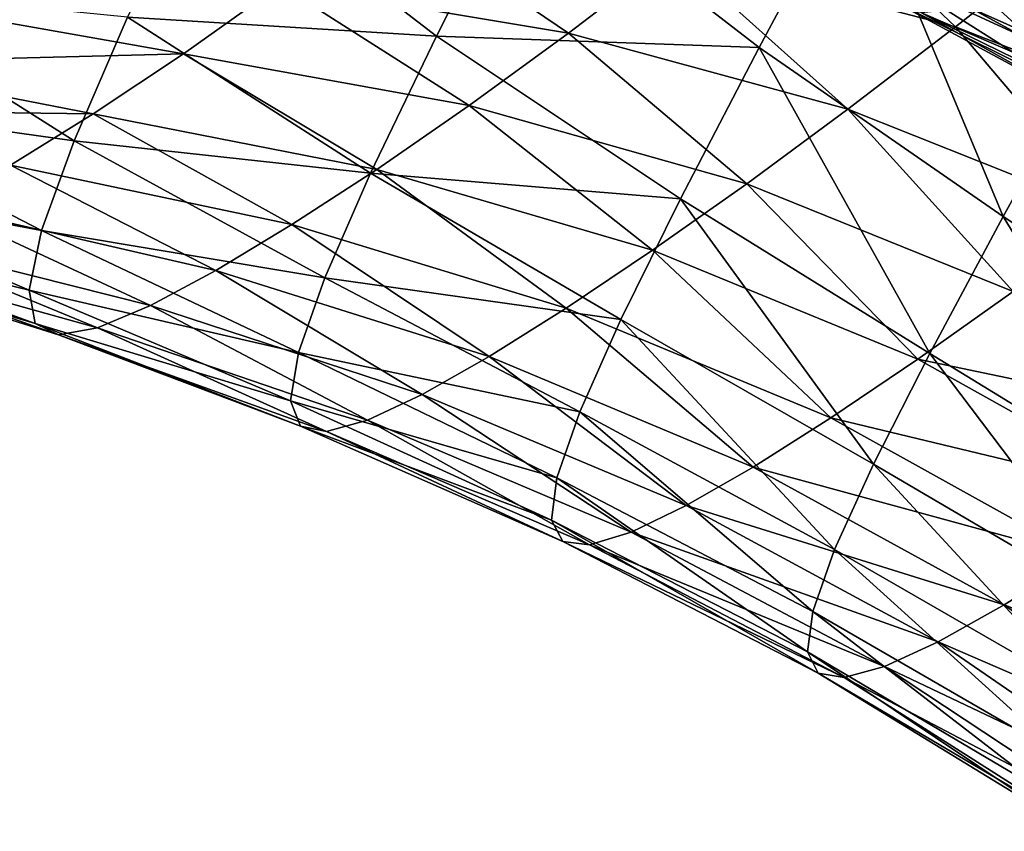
# Model space of a CAD drawing. Header units: metres. Extents: x -105 to 105, y -117 to 62.
# Tile 145 of 256: x -32.9 to -27.89, y -21.51 to -17.37. Entities that reach past the tile are written whole.
import ezdxf

# ---------------------------------------------------------------- set-up
doc = ezdxf.new("R2010")
doc.units = ezdxf.units.M
doc.layers.add('solid_509432_AD150_SW0001', color=7, linetype='CONTINUOUS')

msp = doc.modelspace()

# ---------------------------------------------------------------- linework, layer by layer
at = {"layer": 'solid_509432_AD150_SW0001'}
for points in [[(-28.047535, -15.503146, 14.29845), (-28.638477, -16.587442, 13.476306), (-27.428307, -17.54027, 13.575845)], [(-28.047535, -15.503146, 14.29845), (-27.428307, -17.54027, 13.575845), (-26.879219, -16.569786, 14.380704)], [(-31.971006, -16.541304, 11.892796), (-32.35289, -17.360367, 10.837895), (-30.77824, -17.457968, 11.656704)], [(-31.971006, -16.541304, 11.892796), (-30.77824, -17.457968, 11.656704), (-30.338598, -16.583838, 12.640838)], [(-30.338598, -16.583838, 12.640838), (-30.77824, -17.457968, 11.656704), (-29.135078, -17.515907, 12.574124)], [(-30.338598, -16.583838, 12.640838), (-29.135078, -17.515907, 12.574124), (-28.638477, -16.587442, 13.476306)], [(-29.571192, -17.032532, -4.562232), (-29.006918, -16.581326, -5.653192), (-28.1343, -17.410135, -4.636511)], [(-28.638477, -16.587442, 13.476306), (-29.135078, -17.515907, 12.574124), (-27.891396, -18.376377, 12.689939)], [(-29.006918, -16.581326, -5.653192), (-27.554863, -16.953415, -5.709746), (-28.1343, -17.410135, -4.636511)], [(-28.638477, -16.587442, 13.476306), (-27.891396, -18.376377, 12.689939), (-27.428307, -17.54027, 13.575845)], [(-31.575491, -17.195436, -3.272272), (-31.054417, -16.798609, -4.430362), (-30.10673, -17.442312, -3.435773)], [(-31.054417, -16.798609, -4.430362), (-29.571192, -17.032532, -4.562232), (-30.10673, -17.442312, -3.435773)], [(-27.727613, -17.490498, 7.159037), (-28.432764, -17.16316, 6.851689), (-28.301308, -16.967716, 7.844779)], [(-27.884838, -17.184681, 7.916686), (-27.727613, -17.490498, 7.159037), (-28.301308, -16.967716, 7.844779)], [(-28.1343, -17.410135, -4.636511), (-27.554863, -16.953415, -5.709746), (-26.75872, -17.949011, -4.660576)], [(-30.10673, -17.442312, -3.435773), (-29.571192, -17.032532, -4.562232), (-28.682558, -17.82938, -3.528131)], [(-29.571192, -17.032532, -4.562232), (-28.1343, -17.410135, -4.636511), (-28.682558, -17.82938, -3.528131)], [(-32.067879, -17.547024, -2.083973), (-33.423878, -17.307589, -2.144959), (-31.575491, -17.195436, -3.272272)], [(-32.067879, -17.547024, -2.083973), (-31.575491, -17.195436, -3.272272), (-30.611813, -17.810444, -2.278737)], [(-31.575491, -17.195436, -3.272272), (-30.10673, -17.442312, -3.435773), (-30.611813, -17.810444, -2.278737)], [(-27.534389, -17.734879, 6.27954), (-28.434694, -17.288389, 5.781885), (-28.432764, -17.16316, 6.851689)], [(-27.727613, -17.490498, 7.159037), (-27.534389, -17.734879, 6.27954), (-28.432764, -17.16316, 6.851689)], [(-33.852734, -17.211895, 10.145433), (-34.065861, -17.788963, 8.982185), (-32.624657, -17.990355, 9.731405)], [(-33.852734, -17.211895, 10.145433), (-32.624657, -17.990355, 9.731405), (-32.35289, -17.360367, 10.837895)], [(-26.736794, -17.902187, 2.909617), (-27.709379, -17.20916, 2.231946), (-28.060759, -17.313442, 3.455357)], [(-27.305922, -17.898081, 5.277443), (-28.307253, -17.339352, 4.644538), (-28.434694, -17.288389, 5.781885)], [(-27.534389, -17.734879, 6.27954), (-27.305922, -17.898081, 5.277443), (-28.434694, -17.288389, 5.781885)], [(-32.067879, -17.547024, -2.083973), (-33.861992, -17.592793, -0.944736), (-33.423878, -17.307589, -2.144959)], [(-26.891529, -17.947702, 3.5376), (-28.060759, -17.313442, 3.455357), (-28.307253, -17.339352, 4.644538)], [(-27.038616, -17.960768, 4.14502), (-26.891529, -17.947702, 3.5376), (-28.307253, -17.339352, 4.644538)], [(-27.305922, -17.898081, 5.277443), (-27.038616, -17.960768, 4.14502), (-28.307253, -17.339352, 4.644538)], [(-26.891529, -17.947702, 3.5376), (-26.736794, -17.902187, 2.909617), (-28.060759, -17.313442, 3.455357)], [(-32.35289, -17.360367, 10.837895), (-32.624657, -17.990355, 9.731405), (-31.113838, -18.15608, 10.6109)], [(-32.35289, -17.360367, 10.837895), (-31.113838, -18.15608, 10.6109), (-30.77824, -17.457968, 11.656704)], [(-30.611813, -17.810444, -2.278737), (-30.10673, -17.442312, -3.435773), (-29.198133, -18.209345, -2.388716)], [(-30.10673, -17.442312, -3.435773), (-28.682558, -17.82938, -3.528131), (-29.198133, -18.209345, -2.388716)], [(-28.682558, -17.82938, -3.528131), (-28.1343, -17.410135, -4.636511), (-27.317909, -18.372561, -3.558361)], [(-28.1343, -17.410135, -4.636511), (-26.75872, -17.949011, -4.660576), (-27.317909, -18.372561, -3.558361)], [(-30.77824, -17.457968, 11.656704), (-31.113838, -18.15608, 10.6109), (-29.535482, -18.285919, 11.599716)], [(-30.77824, -17.457968, 11.656704), (-29.535482, -18.285919, 11.599716), (-29.135078, -17.515907, 12.574124)], [(-32.527672, -17.853788, -0.871973), (-33.861992, -17.592793, -0.944736), (-32.067879, -17.547024, -2.083973)], [(-32.527672, -17.853788, -0.871973), (-32.067879, -17.547024, -2.083973), (-31.083046, -18.136307, -1.096639)], [(-32.067879, -17.547024, -2.083973), (-30.611813, -17.810444, -2.278737), (-31.083046, -18.136307, -1.096639)], [(-29.135078, -17.515907, 12.574124), (-29.535482, -18.285919, 11.599716), (-28.266346, -19.07486, 11.728896)], [(-29.135078, -17.515907, 12.574124), (-28.266346, -19.07486, 11.728896), (-27.891396, -18.376377, 12.689939)], [(-27.428307, -17.54027, 13.575845), (-27.891396, -18.376377, 12.689939), (-26.62846, -19.203295, 13.00116)], [(-32.527672, -17.853788, -0.871973), (-34.266403, -17.831547, 0.27098), (-33.861992, -17.592793, -0.944736)], [(-34.065861, -17.788963, 8.982185), (-34.169422, -18.187878, 7.786894), (-32.790035, -18.447577, 8.584553)], [(-34.065861, -17.788963, 8.982185), (-32.790035, -18.447577, 8.584553), (-32.624657, -17.990355, 9.731405)], [(-32.949055, -18.114281, 0.357238), (-34.266403, -17.831547, 0.27098), (-32.527672, -17.853788, -0.871973)], [(-32.949055, -18.114281, 0.357238), (-32.527672, -17.853788, -0.871973), (-31.51536, -18.418026, 0.104755)], [(-32.527672, -17.853788, -0.871973), (-31.083046, -18.136307, -1.096639), (-31.51536, -18.418026, 0.104755)], [(-31.083046, -18.136307, -1.096639), (-30.611813, -17.810444, -2.278737), (-29.677979, -18.548113, -1.223029)], [(-30.611813, -17.810444, -2.278737), (-29.198133, -18.209345, -2.388716), (-29.677979, -18.548113, -1.223029)], [(-29.198133, -18.209345, -2.388716), (-28.682558, -17.82938, -3.528131), (-27.841665, -18.758266, -2.424412)], [(-28.682558, -17.82938, -3.528131), (-27.317909, -18.372561, -3.558361), (-27.841665, -18.758266, -2.424412)], [(-32.624657, -17.990355, 9.731405), (-32.790035, -18.447577, 8.584553), (-31.347233, -18.688639, 9.514334)], [(-32.624657, -17.990355, 9.731405), (-31.347233, -18.688639, 9.514334), (-31.113838, -18.15608, 10.6109)], [(-33.324318, -18.324078, 1.597676), (-32.949055, -18.114281, 0.357238), (-31.902071, -18.651613, 1.319755)], [(-32.949055, -18.114281, 0.357238), (-31.51536, -18.418026, 0.104755), (-31.902071, -18.651613, 1.319755)], [(-31.51536, -18.418026, 0.104755), (-31.083046, -18.136307, -1.096639), (-30.117554, -18.843012, -0.036274)], [(-31.083046, -18.136307, -1.096639), (-29.677979, -18.548113, -1.223029), (-30.117554, -18.843012, -0.036274)], [(-34.169422, -18.187878, 7.786894), (-34.170471, -18.432638, 6.568587), (-32.854137, -18.751333, 7.40703)], [(-34.169422, -18.187878, 7.786894), (-32.854137, -18.751333, 7.40703), (-32.790035, -18.447577, 8.584553)], [(-31.113838, -18.15608, 10.6109), (-31.347233, -18.688639, 9.514334), (-29.8396, -18.901484, 10.562484)], [(-31.113838, -18.15608, 10.6109), (-29.8396, -18.901484, 10.562484), (-29.535482, -18.285919, 11.599716)], [(-29.677979, -18.548113, -1.223029), (-29.198133, -18.209345, -2.388716), (-28.32719, -19.102816, -1.262926)], [(-29.198133, -18.209345, -2.388716), (-27.841665, -18.758266, -2.424412), (-28.32719, -19.102816, -1.262926)], [(-29.535482, -18.285919, 11.599716), (-29.8396, -18.901484, 10.562484), (-28.552536, -19.638187, 10.700832)], [(-29.535482, -18.285919, 11.599716), (-28.552536, -19.638187, 10.700832), (-28.266346, -19.07486, 11.728896)], [(-33.644173, -18.475012, 2.844027), (-33.324318, -18.324078, 1.597676), (-32.235081, -18.830301, 2.542929)], [(-33.324318, -18.324078, 1.597676), (-31.902071, -18.651613, 1.319755), (-32.235081, -18.830301, 2.542929)], [(-27.891396, -18.376377, 12.689939), (-28.266346, -19.07486, 11.728896), (-26.990273, -19.855339, 12.060212)], [(-27.891396, -18.376377, 12.689939), (-26.990273, -19.855339, 12.060212), (-26.62846, -19.203295, 13.00116)], [(-34.170471, -18.432638, 6.568587), (-32.823208, -18.922163, 6.207189), (-32.854137, -18.751333, 7.40703)], [(-34.170471, -18.432638, 6.568587), (-34.077164, -18.547426, 5.33467), (-32.823208, -18.922163, 6.207189)], [(-32.790035, -18.447577, 8.584553), (-32.854137, -18.751333, 7.40703), (-31.481642, -19.069923, 8.377201)], [(-32.790035, -18.447577, 8.584553), (-31.481642, -19.069923, 8.377201), (-31.347233, -18.688639, 9.514334)], [(-31.902071, -18.651613, 1.319755), (-31.51536, -18.418026, 0.104755), (-30.5109, -19.090008, 1.166105)], [(-31.51536, -18.418026, 0.104755), (-30.117554, -18.843012, -0.036274), (-30.5109, -19.090008, 1.166105)], [(-33.898502, -18.554893, 4.09135), (-33.644173, -18.475012, 2.844027), (-32.505501, -18.944221, 3.76895)], [(-33.644173, -18.475012, 2.844027), (-32.235081, -18.830301, 2.542929), (-32.505501, -18.944221, 3.76895)], [(-34.077164, -18.547426, 5.33467), (-32.704372, -18.980249, 4.992332), (-32.823208, -18.922163, 6.207189)], [(-34.077164, -18.547426, 5.33467), (-33.898502, -18.554893, 4.09135), (-32.704372, -18.980249, 4.992332)], [(-33.898502, -18.554893, 4.09135), (-32.505501, -18.944221, 3.76895), (-32.704372, -18.980249, 4.992332)], [(-30.117554, -18.843012, -0.036274), (-29.677979, -18.548113, -1.223029), (-28.770329, -19.402596, -0.078708)], [(-29.677979, -18.548113, -1.223029), (-28.32719, -19.102816, -1.262926), (-28.770329, -19.402596, -0.078708)], [(-32.235081, -18.830301, 2.542929), (-31.902071, -18.651613, 1.319755), (-30.850832, -19.28315, 2.378556)], [(-31.902071, -18.651613, 1.319755), (-30.5109, -19.090008, 1.166105), (-30.850832, -19.28315, 2.378556)], [(-31.347233, -18.688639, 9.514334), (-31.481642, -19.069923, 8.377201), (-30.048758, -19.371401, 9.472441)], [(-31.347233, -18.688639, 9.514334), (-30.048758, -19.371401, 9.472441), (-29.8396, -18.901484, 10.562484)], [(-32.854137, -18.751333, 7.40703), (-31.521414, -19.316339, 7.208712), (-31.481642, -19.069923, 8.377201)], [(-32.854137, -18.751333, 7.40703), (-32.823208, -18.922163, 6.207189), (-31.521414, -19.316339, 7.208712)], [(-28.32719, -19.102816, -1.262926), (-27.841665, -18.758266, -2.424412), (-26.564854, -19.471842, -2.381605)], [(-32.505501, -18.944221, 3.76895), (-32.235081, -18.830301, 2.542929), (-31.129475, -19.414238, 3.595348)], [(-32.235081, -18.830301, 2.542929), (-30.850832, -19.28315, 2.378556), (-31.129475, -19.414238, 3.595348)], [(-30.5109, -19.090008, 1.166105), (-30.117554, -18.843012, -0.036274), (-29.165668, -19.65328, 1.122922)], [(-30.117554, -18.843012, -0.036274), (-28.770329, -19.402596, -0.078708), (-29.165668, -19.65328, 1.122922)], [(-29.8396, -18.901484, 10.562484), (-30.048758, -19.371401, 9.472441), (-28.750544, -20.072962, 9.615105)], [(-29.8396, -18.901484, 10.562484), (-28.750544, -20.072962, 9.615105), (-28.552536, -19.638187, 10.700832)], [(-32.823208, -18.922163, 6.207189), (-31.471828, -19.445026, 6.017227), (-31.521414, -19.316339, 7.208712)], [(-32.823208, -18.922163, 6.207189), (-32.704372, -18.980249, 4.992332), (-31.471828, -19.445026, 6.017227)], [(-32.704372, -18.980249, 4.992332), (-32.505501, -18.944221, 3.76895), (-31.338936, -19.472589, 4.810415)], [(-32.505501, -18.944221, 3.76895), (-31.129475, -19.414238, 3.595348), (-31.338936, -19.472589, 4.810415)], [(-32.704372, -18.980249, 4.992332), (-31.338936, -19.472589, 4.810415), (-31.471828, -19.445026, 6.017227)], [(-31.481642, -19.069923, 8.377201), (-31.521414, -19.316339, 7.208712), (-30.165417, -19.707485, 8.339361)], [(-31.481642, -19.069923, 8.377201), (-30.165417, -19.707485, 8.339361), (-30.048758, -19.371401, 9.472441)], [(-30.850832, -19.28315, 2.378556), (-30.5109, -19.090008, 1.166105), (-29.50676, -19.849426, 2.336191)], [(-30.5109, -19.090008, 1.166105), (-29.165668, -19.65328, 1.122922), (-29.50676, -19.849426, 2.336191)], [(-28.770329, -19.402596, -0.078708), (-28.32719, -19.102816, -1.262926), (-27.052788, -19.814594, -1.211043)], [(-28.266346, -19.07486, 11.728896), (-28.552536, -19.638187, 10.700832), (-27.270878, -20.390125, 11.04502)], [(-28.32719, -19.102816, -1.262926), (-26.564854, -19.471842, -2.381605), (-27.052788, -19.814594, -1.211043)], [(-28.266346, -19.07486, 11.728896), (-27.270878, -20.390125, 11.04502), (-26.990273, -19.855339, 12.060212)], [(-31.129475, -19.414238, 3.595348), (-30.850832, -19.28315, 2.378556), (-29.786612, -19.984123, 3.554855)], [(-30.850832, -19.28315, 2.378556), (-29.50676, -19.849426, 2.336191), (-29.786612, -19.984123, 3.554855)], [(-31.521414, -19.316339, 7.208712), (-30.192982, -19.923185, 7.172501), (-30.165417, -19.707485, 8.339361)], [(-31.521414, -19.316339, 7.208712), (-31.471828, -19.445026, 6.017227), (-30.192982, -19.923185, 7.172501)], [(-30.048758, -19.371401, 9.472441), (-30.165417, -19.707485, 8.339361), (-28.861893, -20.388359, 8.481416)], [(-30.048758, -19.371401, 9.472441), (-28.861893, -20.388359, 8.481416), (-28.750544, -20.072962, 9.615105)], [(-29.165668, -19.65328, 1.122922), (-28.770329, -19.402596, -0.078708), (-27.49534, -20.110563, -0.016038)], [(-28.770329, -19.402596, -0.078708), (-27.052788, -19.814594, -1.211043), (-27.49534, -20.110563, -0.016038)], [(-31.471828, -19.445026, 6.017227), (-30.135656, -20.032438, 5.980637), (-30.192982, -19.923185, 7.172501)], [(-31.471828, -19.445026, 6.017227), (-31.338936, -19.472589, 4.810415), (-30.135656, -20.032438, 5.980637)], [(-31.338936, -19.472589, 4.810415), (-31.129475, -19.414238, 3.595348), (-29.998339, -20.048668, 4.772124)], [(-31.129475, -19.414238, 3.595348), (-29.786612, -19.984123, 3.554855), (-29.998339, -20.048668, 4.772124)], [(-31.338936, -19.472589, 4.810415), (-29.998339, -20.048668, 4.772124), (-30.135656, -20.032438, 5.980637)], [(-29.50676, -19.849426, 2.336191), (-29.165668, -19.65328, 1.122922), (-27.887527, -20.355062, 1.198009)], [(-29.165668, -19.65328, 1.122922), (-27.49534, -20.110563, -0.016038), (-27.887527, -20.355062, 1.198009)], [(-28.552536, -19.638187, 10.700832), (-28.750544, -20.072962, 9.615105), (-27.469933, -20.811707, 9.964098)], [(-28.552536, -19.638187, 10.700832), (-27.469933, -20.811707, 9.964098), (-27.270878, -20.390125, 11.04502)], [(-30.165417, -19.707485, 8.339361), (-30.192982, -19.923185, 7.172501), (-28.888889, -20.594923, 7.309406)], [(-30.165417, -19.707485, 8.339361), (-28.888889, -20.594923, 7.309406), (-28.861893, -20.388359, 8.481416)], [(-29.786612, -19.984123, 3.554855), (-29.50676, -19.849426, 2.336191), (-28.223513, -20.543036, 2.424884)], [(-29.50676, -19.849426, 2.336191), (-27.887527, -20.355062, 1.198009), (-28.223513, -20.543036, 2.424884)], [(-30.192982, -19.923185, 7.172501), (-28.834545, -20.703621, 6.10859), (-28.888889, -20.594923, 7.309406)], [(-30.192982, -19.923185, 7.172501), (-30.135656, -20.032438, 5.980637), (-28.834545, -20.703621, 6.10859)], [(-29.998339, -20.048668, 4.772124), (-29.786612, -19.984123, 3.554855), (-28.497128, -20.668674, 3.657579)], [(-29.786612, -19.984123, 3.554855), (-28.223513, -20.543036, 2.424884), (-28.497128, -20.668674, 3.657579)], [(-30.135656, -20.032438, 5.980637), (-28.702513, -20.724997, 4.888309), (-28.834545, -20.703621, 6.10859)], [(-30.135656, -20.032438, 5.980637), (-29.998339, -20.048668, 4.772124), (-28.702513, -20.724997, 4.888309)], [(-29.998339, -20.048668, 4.772124), (-28.497128, -20.668674, 3.657579), (-28.702513, -20.724997, 4.888309)], [(-28.750544, -20.072962, 9.615105), (-28.861893, -20.388359, 8.481416), (-27.587885, -21.126537, 8.827145)], [(-28.750544, -20.072962, 9.615105), (-27.587885, -21.126537, 8.827145), (-27.469933, -20.811707, 9.964098)], [(-27.887527, -20.355062, 1.198009), (-27.49534, -20.110563, -0.016038), (-26.314375, -20.9764, 0.168388)], [(-28.223513, -20.543036, 2.424884), (-27.887527, -20.355062, 1.198009), (-26.697111, -21.203781, 1.410499)], [(-27.887527, -20.355062, 1.198009), (-26.314375, -20.9764, 0.168388), (-26.697111, -21.203781, 1.410499)], [(-28.861893, -20.388359, 8.481416), (-28.888889, -20.594923, 7.309406), (-27.625824, -21.342329, 7.644378)], [(-28.861893, -20.388359, 8.481416), (-27.625824, -21.342329, 7.644378), (-27.587885, -21.126537, 8.827145)], [(-28.497128, -20.668674, 3.657579), (-28.223513, -20.543036, 2.424884), (-27.020573, -21.371586, 2.666059)], [(-28.223513, -20.543036, 2.424884), (-26.697111, -21.203781, 1.410499), (-27.020573, -21.371586, 2.666059)], [(-28.888889, -20.594923, 7.309406), (-27.585436, -21.46723, 6.426318), (-27.625824, -21.342329, 7.644378)], [(-28.888889, -20.594923, 7.309406), (-28.834545, -20.703621, 6.10859), (-27.585436, -21.46723, 6.426318)], [(-28.834545, -20.703621, 6.10859), (-27.468992, -21.509111, 5.183628), (-27.585436, -21.46723, 6.426318)], [(-28.834545, -20.703621, 6.10859), (-28.702513, -20.724997, 4.888309), (-27.468992, -21.509111, 5.183628)], [(-28.702513, -20.724997, 4.888309), (-28.497128, -20.668674, 3.657579), (-27.279442, -21.475138, 3.926853)], [(-28.497128, -20.668674, 3.657579), (-27.020573, -21.371586, 2.666059), (-27.279442, -21.475138, 3.926853)], [(-28.702513, -20.724997, 4.888309), (-27.279442, -21.475138, 3.926853), (-27.468992, -21.509111, 5.183628)]]:
    msp.add_3dface(points, dxfattribs=at)

doc.saveas('drawing.dxf')
